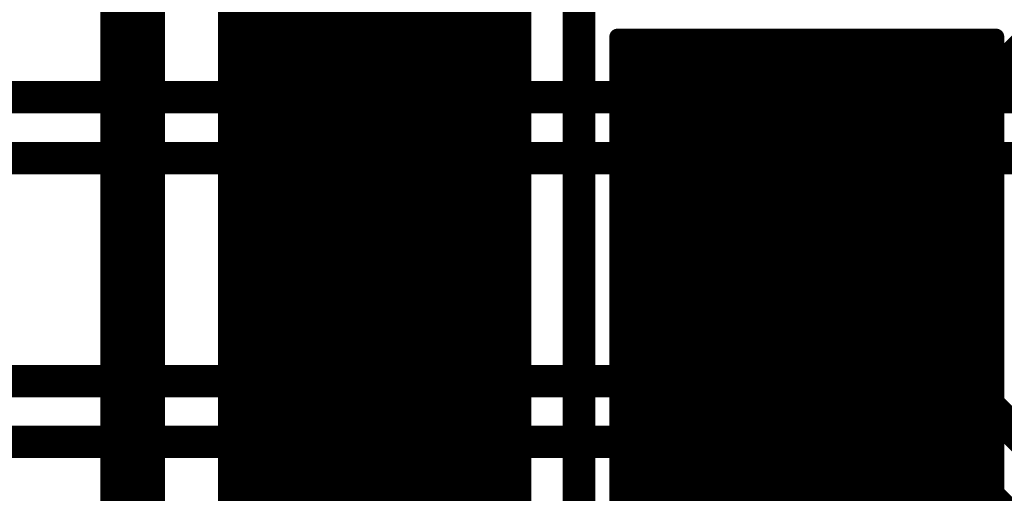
# Model space of a CAD drawing. Extents: x -13 to 79, y -40 to 78.
# Tile 68 of 96: x 21.9 to 28.06, y 34.35 to 37.32. Entities that reach past the tile are written whole.
import ezdxf

# ---------------------------------------------------------------- set-up
doc = ezdxf.new("R2010")
doc.units = 0
for name, color, linetype in [('1', 22, 'CONTINUOUS'), ('16', 175, 'CONTINUOUS'), ('21', 253, 'CONTINUOUS')]:
    doc.layers.add(name, color=color, linetype=linetype)

msp = doc.modelspace()

# ---------------------------------------------------------------- linework, layer by layer
at = {"layer": '1'}
for points, const_width in [([(23.241, 45.085), (23.241, 31.369)], 0.2032), ([(23.876, 31.75), (23.876, 43.942)], 0.4064), ([(24.765, 31.115), (24.765, 43.18)], 0.2032), ([(25.4, 42.545), (25.4, 30.099)], 0.2032), ([(22.606, 32.766), (22.606, 41.783)], 0.4064), ([(28.7475, 37.6375), (27.7281, 36.6181)], 0.3048), ([(27.7281, 33.2499), (27.7281, 36.6181)], 0.3048)]:
    msp.add_lwpolyline(points, dxfattribs=dict(at, const_width=const_width))
at = {"layer": '1', "const_width": 0.1524}
for points in [[(27.8043, 36.6181, 1), (27.6519, 36.6181)], [(27.6742, 36.672, 1), (27.782, 36.5642)]]:
    msp.add_lwpolyline(points, format="xyb", dxfattribs=at)
at = {"layer": '16', "const_width": 0.2032}
for points in [[(29.718, 36.83), (6.985, 36.83)], [(29.591, 36.449), (6.7945, 36.449)], [(14.859, 35.052), (27.813, 35.052)], [(27.813, 35.052), (28.68, 34.185)], [(27.6225, 34.671), (14.986, 34.671)], [(28.5085, 33.785), (27.6225, 34.671)]]:
    msp.add_lwpolyline(points, dxfattribs=at)
at = {"layer": '16', "const_width": 0.1016}
for points in [[(27.8489, 35.0879, 1), (27.7771, 35.0161)], [(27.813, 35.0012, 1), (27.813, 35.1028)], [(27.6584, 34.7069, 1), (27.5866, 34.6351)], [(27.6225, 34.6202, 1), (27.6225, 34.7218)]]:
    msp.add_lwpolyline(points, format="xyb", dxfattribs=at)
at = {"layer": '21'}
for points, const_width in [([(32.385, 61.595, 0.4142), (3.175, 32.385)], 3.048), ([(23.3008, 37.3112, 1), (23.25, 37.3112)], 0.0508), ([(23.2575, 37.3292, 1), (23.2934, 37.2933)], 0.0508), ([(23.25, 37.3112, 1), (23.3008, 37.3112)], 0.0508), ([(25.0765, 37.2484, 1), (25.0256, 37.2484)], 0.0508), ([(25.069, 37.2304, 1), (25.0331, 37.2663)], 0.0508), ([(25.0256, 37.2484, 1), (25.0765, 37.2484)], 0.0508), ([(25.6666, 37.2088, 1), (25.6158, 37.2088)], 0.0508), ([(25.6412, 37.2342, 1), (25.6412, 37.1834)], 0.0508), ([(25.7186, 37.2342, 1), (25.7186, 37.1834)], 0.0508), ([(25.7365, 37.1908, 1), (25.7006, 37.2268)], 0.0508), ([(25.7186, 37.1834, 1), (25.7186, 37.2342)], 0.0508), ([(25.86, 37.2342, 1), (25.86, 37.1834)], 0.0508), ([(25.878, 37.1908, 1), (25.842, 37.2268)], 0.0508), ([(25.86, 37.1834, 1), (25.86, 37.2342)], 0.0508), ([(26.0014, 37.2342, 1), (26.0014, 37.1834)], 0.0508), ([(26.0194, 37.1908, 1), (25.9835, 37.2268)], 0.0508), ([(26.0014, 37.1834, 1), (26.0014, 37.2342)], 0.0508), ([(26.1429, 37.2342, 1), (26.1429, 37.1834)], 0.0508), ([(26.1608, 37.1908, 1), (26.1249, 37.2268)], 0.0508), ([(26.1429, 37.1834, 1), (26.1429, 37.2342)], 0.0508), ([(26.2843, 37.2342, 1), (26.2843, 37.1834)], 0.0508), ([(26.3022, 37.1908, 1), (26.2663, 37.2268)], 0.0508), ([(26.2843, 37.1834, 1), (26.2843, 37.2342)], 0.0508), ([(26.4257, 37.2342, 1), (26.4257, 37.1834)], 0.0508), ([(26.4437, 37.1908, 1), (26.4077, 37.2268)], 0.0508), ([(26.4257, 37.1834, 1), (26.4257, 37.2342)], 0.0508), ([(26.5671, 37.2342, 1), (26.5671, 37.1834)], 0.0508), ([(26.5851, 37.1908, 1), (26.5491, 37.2268)], 0.0508), ([(26.5671, 37.1834, 1), (26.5671, 37.2342)], 0.0508), ([(26.7085, 37.2342, 1), (26.7085, 37.1834)], 0.0508), ([(26.7265, 37.1908, 1), (26.6906, 37.2268)], 0.0508), ([(26.7085, 37.1834, 1), (26.7085, 37.2342)], 0.0508), ([(26.8499, 37.2342, 1), (26.8499, 37.1834)], 0.0508), ([(26.8679, 37.1908, 1), (26.832, 37.2268)], 0.0508), ([(26.8499, 37.1834, 1), (26.8499, 37.2342)], 0.0508), ([(26.9914, 37.2342, 1), (26.9914, 37.1834)], 0.0508), ([(27.0093, 37.1908, 1), (26.9734, 37.2268)], 0.0508), ([(26.9914, 37.1834, 1), (26.9914, 37.2342)], 0.0508), ([(27.1328, 37.2342, 1), (27.1328, 37.1834)], 0.0508), ([(27.1508, 37.1908, 1), (27.1148, 37.2268)], 0.0508), ([(27.1328, 37.1834, 1), (27.1328, 37.2342)], 0.0508), ([(27.2742, 37.2342, 1), (27.2742, 37.1834)], 0.0508), ([(27.2922, 37.1908, 1), (27.2563, 37.2268)], 0.0508), ([(27.2742, 37.1834, 1), (27.2742, 37.2342)], 0.0508), ([(27.4156, 37.2342, 1), (27.4156, 37.1834)], 0.0508), ([(27.4336, 37.1908, 1), (27.3977, 37.2268)], 0.0508), ([(27.4156, 37.1834, 1), (27.4156, 37.2342)], 0.0508), ([(27.5571, 37.2342, 1), (27.5571, 37.1834)], 0.0508), ([(27.575, 37.1908, 1), (27.5391, 37.2268)], 0.0508), ([(27.5571, 37.1834, 1), (27.5571, 37.2342)], 0.0508), ([(27.6985, 37.2342, 1), (27.6985, 37.1834)], 0.0508), ([(27.7164, 37.1908, 1), (27.6805, 37.2268)], 0.0508), ([(27.6985, 37.1834, 1), (27.6985, 37.2342)], 0.0508), ([(27.8399, 37.2342, 1), (27.8399, 37.1834)], 0.0508), ([(27.8579, 37.1908, 1), (27.8219, 37.2268)], 0.0508), ([(27.8399, 37.1834, 1), (27.8399, 37.2342)], 0.0508), ([(27.9813, 37.2342, 1), (27.9813, 37.1834)], 0.0508), ([(27.9993, 37.1908, 1), (27.9634, 37.2268)], 0.0508), ([(27.9813, 37.1834, 1), (27.9813, 37.2342)], 0.0508), ([(28.037, 37.2088, 1), (27.9862, 37.2088)], 0.0508), ([(28.0116, 37.1834, 1), (28.0116, 37.2342)], 0.0508), ([(23.3008, 37.1698, 1), (23.25, 37.1698)], 0.0508), ([(23.2575, 37.1878, 1), (23.2934, 37.1518)], 0.0508), ([(23.25, 37.1698, 1), (23.3008, 37.1698)], 0.0508), ([(25.6666, 37.1315, 1), (25.6158, 37.1315)], 0.0508), ([(25.6233, 37.1494, 1), (25.6592, 37.1135)], 0.0508), ([(25.0765, 37.107, 1), (25.0256, 37.107)], 0.0508), ([(25.0256, 37.107, 1), (25.0765, 37.107)], 0.0508), ([(25.069, 37.089, 1), (25.0331, 37.1249)], 0.0508), ([(25.6158, 37.1315, 1), (25.6666, 37.1315)], 0.0508), ([(28.037, 37.0976, 1), (27.9862, 37.0976)], 0.0508), ([(27.9862, 37.0976, 1), (28.037, 37.0976)], 0.0508), ([(28.0296, 37.0797, 1), (27.9936, 37.1156)], 0.0508), ([(23.3008, 37.0284, 1), (23.25, 37.0284)], 0.0508), ([(23.25, 37.0284, 1), (23.3008, 37.0284)], 0.0508), ([(23.2575, 37.0463, 1), (23.2934, 37.0104)], 0.0508), ([(25.0765, 36.9655, 1), (25.0256, 36.9655)], 0.0508), ([(25.0256, 36.9655, 1), (25.0765, 36.9655)], 0.0508), ([(25.069, 36.9476, 1), (25.0331, 36.9835)], 0.0508), ([(25.6666, 36.99, 1), (25.6158, 36.99)], 0.0508), ([(25.6158, 36.99, 1), (25.6666, 36.99)], 0.0508), ([(25.6233, 37.008, 1), (25.6592, 36.9721)], 0.0508), ([(28.037, 36.9562, 1), (27.9862, 36.9562)], 0.0508), ([(28.0296, 36.9383, 1), (27.9936, 36.9742)], 0.0508), ([(23.3008, 36.887, 1), (23.25, 36.887)], 0.0508), ([(23.2575, 36.9049, 1), (23.2934, 36.869)], 0.0508), ([(27.9862, 36.9562, 1), (28.037, 36.9562)], 0.0508), ([(23.25, 36.887, 1), (23.3008, 36.887)], 0.0508), ([(25.0765, 36.8241, 1), (25.0256, 36.8241)], 0.0508), ([(25.069, 36.8061, 1), (25.0331, 36.8421)], 0.0508), ([(25.6666, 36.8486, 1), (25.6158, 36.8486)], 0.0508), ([(25.6233, 36.8666, 1), (25.6592, 36.8306)], 0.0508), ([(25.6158, 36.8486, 1), (25.6666, 36.8486)], 0.0508), ([(28.037, 36.8148, 1), (27.9862, 36.8148)], 0.0508), ([(28.0296, 36.7968, 1), (27.9936, 36.8328)], 0.0508), ([(25.0256, 36.8241, 1), (25.0765, 36.8241)], 0.0508), ([(27.9862, 36.8148, 1), (28.037, 36.8148)], 0.0508), ([(23.3008, 36.7455, 1), (23.25, 36.7455)], 0.0508), ([(23.25, 36.7455, 1), (23.3008, 36.7455)], 0.0508), ([(23.2575, 36.7635, 1), (23.2934, 36.7276)], 0.0508), ([(25.6666, 36.7072, 1), (25.6158, 36.7072)], 0.0508), ([(25.6233, 36.7251, 1), (25.6592, 36.6892)], 0.0508), ([(25.0765, 36.6827, 1), (25.0256, 36.6827)], 0.0508), ([(25.0256, 36.6827, 1), (25.0765, 36.6827)], 0.0508), ([(25.069, 36.6647, 1), (25.0331, 36.7007)], 0.0508), ([(25.6158, 36.7072, 1), (25.6666, 36.7072)], 0.0508), ([(28.037, 36.6734, 1), (27.9862, 36.6734)], 0.0508), ([(27.9862, 36.6734, 1), (28.037, 36.6734)], 0.0508), ([(28.0296, 36.6554, 1), (27.9936, 36.6913)], 0.0508), ([(23.3008, 36.6041, 1), (23.25, 36.6041)], 0.0508), ([(23.2575, 36.6221, 1), (23.2934, 36.5861)], 0.0508), ([(23.25, 36.6041, 1), (23.3008, 36.6041)], 0.0508), ([(25.6666, 36.5658, 1), (25.6158, 36.5658)], 0.0508), ([(25.0765, 36.5413, 1), (25.0256, 36.5413)], 0.0508), ([(25.0256, 36.5413, 1), (25.0765, 36.5413)], 0.0508), ([(25.069, 36.5233, 1), (25.0331, 36.5592)], 0.0508), ([(25.6158, 36.5658, 1), (25.6666, 36.5658)], 0.0508), ([(25.6233, 36.5837, 1), (25.6592, 36.5478)], 0.0508), ([(28.037, 36.532, 1), (27.9862, 36.532)], 0.0508), ([(27.9862, 36.532, 1), (28.037, 36.532)], 0.0508), ([(28.0296, 36.514, 1), (27.9936, 36.5499)], 0.0508), ([(23.3008, 36.4627, 1), (23.25, 36.4627)], 0.0508), ([(23.2575, 36.4807, 1), (23.2934, 36.4447)], 0.0508), ([(23.25, 36.4627, 1), (23.3008, 36.4627)], 0.0508), ([(25.0765, 36.3998, 1), (25.0256, 36.3998)], 0.0508), ([(25.069, 36.3819, 1), (25.0331, 36.4178)], 0.0508), ([(25.6666, 36.4243, 1), (25.6158, 36.4243)], 0.0508), ([(25.6158, 36.4243, 1), (25.6666, 36.4243)], 0.0508), ([(25.6233, 36.4423, 1), (25.6592, 36.4064)], 0.0508), ([(28.037, 36.3905, 1), (27.9862, 36.3905)], 0.0508), ([(28.0296, 36.3726, 1), (27.9936, 36.4085)], 0.0508), ([(23.3008, 36.3213, 1), (23.25, 36.3213)], 0.0508), ([(25.0256, 36.3998, 1), (25.0765, 36.3998)], 0.0508), ([(27.9862, 36.3905, 1), (28.037, 36.3905)], 0.0508), ([(23.25, 36.3213, 1), (23.3008, 36.3213)], 0.0508), ([(23.2575, 36.3392, 1), (23.2934, 36.3033)], 0.0508), ([(25.0765, 36.2584, 1), (25.0256, 36.2584)], 0.0508), ([(25.069, 36.2405, 1), (25.0331, 36.2764)], 0.0508), ([(25.6666, 36.2829, 1), (25.6158, 36.2829)], 0.0508), ([(25.6158, 36.2829, 1), (25.6666, 36.2829)], 0.0508), ([(25.6233, 36.3009, 1), (25.6592, 36.265)], 0.0508), ([(25.0256, 36.2584, 1), (25.0765, 36.2584)], 0.0508), ([(28.037, 36.2491, 1), (27.9862, 36.2491)], 0.0508), ([(27.9862, 36.2491, 1), (28.037, 36.2491)], 0.0508), ([(28.0296, 36.2311, 1), (27.9936, 36.2671)], 0.0508), ([(23.3008, 36.1799, 1), (23.25, 36.1799)], 0.0508), ([(23.25, 36.1799, 1), (23.3008, 36.1799)], 0.0508), ([(23.2575, 36.1978, 1), (23.2934, 36.1619)], 0.0508), ([(25.6666, 36.1415, 1), (25.6158, 36.1415)], 0.0508), ([(25.6233, 36.1595, 1), (25.6592, 36.1235)], 0.0508), ([(25.0765, 36.117, 1), (25.0256, 36.117)], 0.0508), ([(25.0256, 36.117, 1), (25.0765, 36.117)], 0.0508), ([(25.069, 36.099, 1), (25.0331, 36.135)], 0.0508), ([(25.6158, 36.1415, 1), (25.6666, 36.1415)], 0.0508), ([(28.037, 36.1077, 1), (27.9862, 36.1077)], 0.0508), ([(27.9862, 36.1077, 1), (28.037, 36.1077)], 0.0508), ([(28.0296, 36.0897, 1), (27.9936, 36.1257)], 0.0508), ([(23.3008, 36.0384, 1), (23.25, 36.0384)], 0.0508), ([(23.25, 36.0384, 1), (23.3008, 36.0384)], 0.0508), ([(23.2575, 36.0564, 1), (23.2934, 36.0205)], 0.0508), ([(25.0765, 35.9756, 1), (25.0256, 35.9756)], 0.0508), ([(25.0256, 35.9756, 1), (25.0765, 35.9756)], 0.0508), ([(25.069, 35.9576, 1), (25.0331, 35.9935)], 0.0508), ([(25.6666, 36.0001, 1), (25.6158, 36.0001)], 0.0508), ([(25.6158, 36.0001, 1), (25.6666, 36.0001)], 0.0508), ([(25.6233, 36.018, 1), (25.6592, 35.9821)], 0.0508), ([(28.037, 35.9663, 1), (27.9862, 35.9663)], 0.0508), ([(28.0296, 35.9483, 1), (27.9936, 35.9842)], 0.0508), ([(23.3008, 35.897, 1), (23.25, 35.897)], 0.0508), ([(23.2575, 35.915, 1), (23.2934, 35.879)], 0.0508), ([(27.9862, 35.9663, 1), (28.037, 35.9663)], 0.0508), ([(23.25, 35.897, 1), (23.3008, 35.897)], 0.0508), ([(25.0765, 35.8342, 1), (25.0256, 35.8342)], 0.0508), ([(25.069, 35.8162, 1), (25.0331, 35.8521)], 0.0508), ([(25.6666, 35.8587, 1), (25.6158, 35.8587)], 0.0508), ([(25.6158, 35.8587, 1), (25.6666, 35.8587)], 0.0508), ([(25.6233, 35.8766, 1), (25.6592, 35.8407)], 0.0508), ([(28.037, 35.8249, 1), (27.9862, 35.8249)], 0.0508), ([(28.0296, 35.8069, 1), (27.9936, 35.8428)], 0.0508), ([(25.0256, 35.8342, 1), (25.0765, 35.8342)], 0.0508), ([(27.9862, 35.8249, 1), (28.037, 35.8249)], 0.0508), ([(23.3008, 35.7556, 1), (23.25, 35.7556)], 0.0508), ([(23.2575, 35.7736, 1), (23.2934, 35.7376)], 0.0508), ([(23.25, 35.7556, 1), (23.3008, 35.7556)], 0.0508), ([(25.6666, 35.7172, 1), (25.6158, 35.7172)], 0.0508), ([(25.6233, 35.7352, 1), (25.6592, 35.6993)], 0.0508), ([(25.0765, 35.6927, 1), (25.0256, 35.6927)], 0.0508), ([(25.0256, 35.6927, 1), (25.0765, 35.6927)], 0.0508), ([(25.069, 35.6748, 1), (25.0331, 35.7107)], 0.0508), ([(25.6158, 35.7172, 1), (25.6666, 35.7172)], 0.0508), ([(28.037, 35.6834, 1), (27.9862, 35.6834)], 0.0508), ([(27.9862, 35.6834, 1), (28.037, 35.6834)], 0.0508), ([(28.0296, 35.6655, 1), (27.9936, 35.7014)], 0.0508), ([(23.3008, 35.6142, 1), (23.25, 35.6142)], 0.0508), ([(23.25, 35.6142, 1), (23.3008, 35.6142)], 0.0508), ([(23.2575, 35.6321, 1), (23.2934, 35.5962)], 0.0508), ([(25.0765, 35.5513, 1), (25.0256, 35.5513)], 0.0508), ([(25.0256, 35.5513, 1), (25.0765, 35.5513)], 0.0508), ([(25.069, 35.5334, 1), (25.0331, 35.5693)], 0.0508), ([(25.6666, 35.5758, 1), (25.6158, 35.5758)], 0.0508), ([(25.6233, 35.5938, 1), (25.6592, 35.5578)], 0.0508), ([(25.6158, 35.5758, 1), (25.6666, 35.5758)], 0.0508), ([(28.037, 35.542, 1), (27.9862, 35.542)], 0.0508), ([(27.9862, 35.542, 1), (28.037, 35.542)], 0.0508), ([(28.0296, 35.524, 1), (27.9936, 35.56)], 0.0508), ([(23.3008, 35.4727, 1), (23.25, 35.4727)], 0.0508), ([(23.2575, 35.4907, 1), (23.2934, 35.4548)], 0.0508), ([(23.25, 35.4727, 1), (23.3008, 35.4727)], 0.0508), ([(25.0765, 35.4099, 1), (25.0256, 35.4099)], 0.0508), ([(25.069, 35.3919, 1), (25.0331, 35.4279)], 0.0508), ([(25.6666, 35.4344, 1), (25.6158, 35.4344)], 0.0508), ([(25.6233, 35.4524, 1), (25.6592, 35.4164)], 0.0508), ([(25.6158, 35.4344, 1), (25.6666, 35.4344)], 0.0508), ([(28.037, 35.4006, 1), (27.9862, 35.4006)], 0.0508), ([(28.0296, 35.3826, 1), (27.9936, 35.4186)], 0.0508), ([(23.3008, 35.3313, 1), (23.25, 35.3313)], 0.0508), ([(25.0256, 35.4099, 1), (25.0765, 35.4099)], 0.0508), ([(27.9862, 35.4006, 1), (28.037, 35.4006)], 0.0508), ([(23.25, 35.3313, 1), (23.3008, 35.3313)], 0.0508), ([(23.2575, 35.3493, 1), (23.2934, 35.3134)], 0.0508), ([(25.0765, 35.2685, 1), (25.0256, 35.2685)], 0.0508), ([(25.069, 35.2505, 1), (25.0331, 35.2864)], 0.0508), ([(25.6666, 35.293, 1), (25.6158, 35.293)], 0.0508), ([(25.6233, 35.3109, 1), (25.6592, 35.275)], 0.0508), ([(25.0256, 35.2685, 1), (25.0765, 35.2685)], 0.0508), ([(25.6158, 35.293, 1), (25.6666, 35.293)], 0.0508), ([(28.037, 35.2592, 1), (27.9862, 35.2592)], 0.0508), ([(27.9862, 35.2592, 1), (28.037, 35.2592)], 0.0508), ([(28.0296, 35.2412, 1), (27.9936, 35.2771)], 0.0508), ([(23.3008, 35.1899, 1), (23.25, 35.1899)], 0.0508), ([(23.2575, 35.2079, 1), (23.2934, 35.1719)], 0.0508), ([(23.25, 35.1899, 1), (23.3008, 35.1899)], 0.0508), ([(25.6666, 35.1516, 1), (25.6158, 35.1516)], 0.0508), ([(25.0765, 35.1271, 1), (25.0256, 35.1271)], 0.0508), ([(25.0256, 35.1271, 1), (25.0765, 35.1271)], 0.0508), ([(25.069, 35.1091, 1), (25.0331, 35.145)], 0.0508), ([(25.6158, 35.1516, 1), (25.6666, 35.1516)], 0.0508), ([(25.6233, 35.1695, 1), (25.6592, 35.1336)], 0.0508), ([(28.037, 35.1177, 1), (27.9862, 35.1177)], 0.0508), ([(27.9862, 35.1177, 1), (28.037, 35.1177)], 0.0508), ([(28.0296, 35.0998, 1), (27.9936, 35.1357)], 0.0508), ([(23.3008, 35.0485, 1), (23.25, 35.0485)], 0.0508), ([(23.25, 35.0485, 1), (23.3008, 35.0485)], 0.0508), ([(23.2575, 35.0664, 1), (23.2934, 35.0305)], 0.0508), ([(25.0765, 34.9856, 1), (25.0256, 34.9856)], 0.0508), ([(25.0256, 34.9856, 1), (25.0765, 34.9856)], 0.0508), ([(25.069, 34.9677, 1), (25.0331, 35.0036)], 0.0508), ([(25.6666, 35.0101, 1), (25.6158, 35.0101)], 0.0508), ([(25.6158, 35.0101, 1), (25.6666, 35.0101)], 0.0508), ([(25.6233, 35.0281, 1), (25.6592, 34.9922)], 0.0508), ([(28.037, 34.9763, 1), (27.9862, 34.9763)], 0.0508), ([(28.0296, 34.9584, 1), (27.9936, 34.9943)], 0.0508), ([(23.3008, 34.9071, 1), (23.25, 34.9071)], 0.0508), ([(23.2575, 34.925, 1), (23.2934, 34.8891)], 0.0508), ([(27.9862, 34.9763, 1), (28.037, 34.9763)], 0.0508), ([(23.25, 34.9071, 1), (23.3008, 34.9071)], 0.0508), ([(25.0765, 34.8442, 1), (25.0256, 34.8442)], 0.0508), ([(25.069, 34.8262, 1), (25.0331, 34.8622)], 0.0508), ([(25.6666, 34.8687, 1), (25.6158, 34.8687)], 0.0508), ([(25.6233, 34.8867, 1), (25.6592, 34.8507)], 0.0508), ([(25.6158, 34.8687, 1), (25.6666, 34.8687)], 0.0508), ([(25.0256, 34.8442, 1), (25.0765, 34.8442)], 0.0508), ([(28.037, 34.8349, 1), (27.9862, 34.8349)], 0.0508), ([(27.9862, 34.8349, 1), (28.037, 34.8349)], 0.0508), ([(28.0296, 34.8169, 1), (27.9936, 34.8529)], 0.0508), ([(23.3008, 34.7656, 1), (23.25, 34.7656)], 0.0508), ([(23.25, 34.7656, 1), (23.3008, 34.7656)], 0.0508), ([(23.2575, 34.7836, 1), (23.2934, 34.7477)], 0.0508), ([(25.6666, 34.7273, 1), (25.6158, 34.7273)], 0.0508), ([(25.6233, 34.7453, 1), (25.6592, 34.7093)], 0.0508), ([(25.0765, 34.7028, 1), (25.0256, 34.7028)], 0.0508), ([(25.0256, 34.7028, 1), (25.0765, 34.7028)], 0.0508), ([(25.069, 34.6848, 1), (25.0331, 34.7208)], 0.0508), ([(25.6158, 34.7273, 1), (25.6666, 34.7273)], 0.0508), ([(28.037, 34.6935, 1), (27.9862, 34.6935)], 0.0508), ([(27.9862, 34.6935, 1), (28.037, 34.6935)], 0.0508), ([(28.0296, 34.6755, 1), (27.9936, 34.7114)], 0.0508), ([(23.3008, 34.6242, 1), (23.25, 34.6242)], 0.0508), ([(23.25, 34.6242, 1), (23.3008, 34.6242)], 0.0508), ([(23.2575, 34.6422, 1), (23.2934, 34.6063)], 0.0508), ([(25.0765, 34.5614, 1), (25.0256, 34.5614)], 0.0508), ([(25.0256, 34.5614, 1), (25.0765, 34.5614)], 0.0508), ([(25.069, 34.5434, 1), (25.0331, 34.5793)], 0.0508), ([(25.6666, 34.5859, 1), (25.6158, 34.5859)], 0.0508), ([(25.6158, 34.5859, 1), (25.6666, 34.5859)], 0.0508), ([(25.6233, 34.6038, 1), (25.6592, 34.5679)], 0.0508), ([(28.037, 34.5521, 1), (27.9862, 34.5521)], 0.0508), ([(28.0296, 34.5341, 1), (27.9936, 34.57)], 0.0508), ([(23.3008, 34.4828, 1), (23.25, 34.4828)], 0.0508), ([(23.2575, 34.5008, 1), (23.2934, 34.4648)], 0.0508), ([(27.9862, 34.5521, 1), (28.037, 34.5521)], 0.0508), ([(23.25, 34.4828, 1), (23.3008, 34.4828)], 0.0508), ([(25.0765, 34.42, 1), (25.0256, 34.42)], 0.0508), ([(25.069, 34.402, 1), (25.0331, 34.4379)], 0.0508), ([(25.6666, 34.4444, 1), (25.6158, 34.4444)], 0.0508), ([(25.6158, 34.4444, 1), (25.6666, 34.4444)], 0.0508), ([(25.6233, 34.4624, 1), (25.6592, 34.4265)], 0.0508), ([(28.037, 34.4106, 1), (27.9862, 34.4106)], 0.0508), ([(28.0296, 34.3927, 1), (27.9936, 34.4286)], 0.0508), ([(25.0256, 34.42, 1), (25.0765, 34.42)], 0.0508), ([(27.9862, 34.4106, 1), (28.037, 34.4106)], 0.0508), ([(23.3008, 34.3414, 1), (23.25, 34.3414)], 0.0508), ([(23.25, 34.3414, 1), (23.3008, 34.3414)], 0.0508), ([(23.2575, 34.3593, 1), (23.2934, 34.3234)], 0.0508), ([(25.6666, 34.303, 1), (25.6158, 34.303)], 0.0508)]:
    msp.add_lwpolyline(points, format="xyb", dxfattribs=dict(at, const_width=const_width))
at = {"layer": '21', "const_width": 0.1016}
for points in [[(23.2754, 37.3112), (25.0511, 39.0869)], [(23.2754, 37.1698), (25.0511, 38.9454)], [(23.2754, 37.0284), (25.0511, 38.804)], [(23.2754, 36.887), (25.0511, 38.6626)], [(23.2754, 36.7455), (25.0511, 38.5212)], [(23.2754, 36.6041), (25.0511, 38.3797)], [(23.2754, 36.4627), (25.0511, 38.2383)], [(23.2754, 36.3213), (25.0511, 38.0969)], [(23.2754, 36.1799), (25.0511, 37.9555)], [(23.2754, 36.0384), (25.0511, 37.8141)], [(23.2754, 35.897), (25.0511, 37.6726)], [(23.2754, 35.7556), (25.0511, 37.5312)], [(23.2754, 37.3112), (23.2754, 37.4526)], [(23.2754, 35.6142), (25.0511, 37.3898)], [(25.0511, 37.3898), (25.0511, 37.2484)], [(23.2754, 37.1698), (23.2754, 37.3112)], [(23.2754, 35.4727), (25.0511, 37.2484)], [(25.0511, 37.2484), (25.0511, 37.107)], [(25.6412, 37.1315), (25.6412, 37.2088)], [(25.6412, 37.2088), (25.7186, 37.2088)], [(25.6412, 37.1315), (25.7186, 37.2088)], [(25.6412, 36.99), (25.86, 37.2088)], [(25.6412, 36.8486), (26.0014, 37.2088)], [(25.6412, 36.7072), (26.1429, 37.2088)], [(25.6412, 36.5658), (26.2843, 37.2088)], [(25.6412, 36.4243), (26.4257, 37.2088)], [(25.6412, 36.2829), (26.5671, 37.2088)], [(25.6412, 36.1415), (26.7085, 37.2088)], [(25.6412, 36.0001), (26.8499, 37.2088)], [(25.6412, 35.8587), (26.9914, 37.2088)], [(25.6412, 35.7172), (27.1328, 37.2088)], [(25.6412, 35.5758), (27.2742, 37.2088)], [(25.6412, 35.4344), (27.4156, 37.2088)], [(25.6412, 35.293), (27.5571, 37.2088)], [(25.6412, 35.1516), (27.6985, 37.2088)], [(25.6412, 35.0101), (27.8399, 37.2088)], [(25.6412, 34.8687), (27.9813, 37.2088)], [(25.7186, 37.2088), (25.86, 37.2088)], [(25.86, 37.2088), (26.0014, 37.2088)], [(26.0014, 37.2088), (26.1429, 37.2088)], [(26.1429, 37.2088), (26.2843, 37.2088)], [(26.2843, 37.2088), (26.4257, 37.2088)], [(26.4257, 37.2088), (26.5671, 37.2088)], [(26.5671, 37.2088), (26.7085, 37.2088)], [(26.7085, 37.2088), (26.8499, 37.2088)], [(26.8499, 37.2088), (26.9914, 37.2088)], [(26.9914, 37.2088), (27.1328, 37.2088)], [(27.1328, 37.2088), (27.2742, 37.2088)], [(27.2742, 37.2088), (27.4156, 37.2088)], [(27.4156, 37.2088), (27.5571, 37.2088)], [(27.5571, 37.2088), (27.6985, 37.2088)], [(27.6985, 37.2088), (27.8399, 37.2088)], [(27.8399, 37.2088), (27.9813, 37.2088)], [(27.9813, 37.2088), (28.0116, 37.2088)], [(28.0116, 37.2088), (28.0116, 37.0976)], [(23.2754, 37.0284), (23.2754, 37.1698)], [(25.6412, 36.99), (25.6412, 37.1315)], [(23.2754, 35.3313), (25.0511, 37.107)], [(25.0511, 37.107), (25.0511, 36.9655)], [(25.6412, 34.7273), (28.0116, 37.0976)], [(28.0116, 37.0976), (28.0116, 36.9562)], [(23.2754, 36.887), (23.2754, 37.0284)], [(23.2754, 35.1899), (25.0511, 36.9655)], [(25.0511, 36.9655), (25.0511, 36.8241)], [(25.6412, 36.8486), (25.6412, 36.99)], [(25.6412, 34.5859), (28.0116, 36.9562)], [(28.0116, 36.9562), (28.0116, 36.8148)], [(23.2754, 36.7455), (23.2754, 36.887)], [(23.2754, 35.0485), (25.0511, 36.8241)], [(25.0511, 36.8241), (25.0511, 36.6827)], [(25.6412, 36.7072), (25.6412, 36.8486)], [(25.6412, 34.4444), (28.0116, 36.8148)], [(28.0116, 36.8148), (28.0116, 36.6734)], [(23.2754, 36.6041), (23.2754, 36.7455)], [(25.6412, 36.5658), (25.6412, 36.7072)], [(23.2754, 34.9071), (25.0511, 36.6827)], [(25.0511, 36.6827), (25.0511, 36.5413)], [(25.6412, 34.303), (28.0116, 36.6734)], [(28.0116, 36.6734), (28.0116, 36.532)], [(23.2754, 36.4627), (23.2754, 36.6041)], [(25.6412, 36.4243), (25.6412, 36.5658)], [(23.2754, 34.7656), (25.0511, 36.5413)], [(25.0511, 36.5413), (25.0511, 36.3998)], [(25.6412, 34.1616), (28.0116, 36.532)], [(28.0116, 36.532), (28.0116, 36.3905)], [(23.2754, 36.3213), (23.2754, 36.4627)], [(23.2754, 34.6242), (25.0511, 36.3998)], [(25.0511, 36.3998), (25.0511, 36.2584)], [(25.6412, 36.2829), (25.6412, 36.4243)], [(25.6412, 34.0202), (28.0116, 36.3905)], [(28.0116, 36.3905), (28.0116, 36.2491)], [(23.2754, 36.1799), (23.2754, 36.3213)], [(23.2754, 34.4828), (25.0511, 36.2584)], [(25.0511, 36.2584), (25.0511, 36.117)], [(25.6412, 36.1415), (25.6412, 36.2829)], [(25.6412, 33.8788), (28.0116, 36.2491)], [(28.0116, 36.2491), (28.0116, 36.1077)], [(23.2754, 36.0384), (23.2754, 36.1799)], [(25.6412, 36.0001), (25.6412, 36.1415)], [(23.2754, 34.3414), (25.0511, 36.117)], [(25.0511, 36.117), (25.0511, 35.9756)], [(25.6412, 33.7373), (28.0116, 36.1077)], [(28.0116, 36.1077), (28.0116, 35.9663)], [(23.2754, 35.897), (23.2754, 36.0384)], [(23.2754, 34.2), (25.0511, 35.9756)], [(25.0511, 35.9756), (25.0511, 35.8342)], [(25.6412, 35.8587), (25.6412, 36.0001)], [(25.6412, 33.5959), (28.0116, 35.9663)], [(28.0116, 35.9663), (28.0116, 35.8249)], [(23.2754, 35.7556), (23.2754, 35.897)], [(23.2754, 34.0585), (25.0511, 35.8342)], [(25.0511, 35.8342), (25.0511, 35.6927)], [(25.6412, 35.7172), (25.6412, 35.8587)], [(25.6412, 33.4545), (28.0116, 35.8249)], [(28.0116, 35.8249), (28.0116, 35.6834)], [(23.2754, 35.6142), (23.2754, 35.7556)], [(25.6412, 35.5758), (25.6412, 35.7172)], [(23.2754, 33.9171), (25.0511, 35.6927)], [(25.0511, 35.6927), (25.0511, 35.5513)], [(25.6412, 33.3131), (28.0116, 35.6834)], [(28.0116, 35.6834), (28.0116, 35.542)], [(23.2754, 35.4727), (23.2754, 35.6142)], [(23.2754, 33.7757), (25.0511, 35.5513)], [(25.0511, 35.5513), (25.0511, 35.4099)], [(25.6412, 35.4344), (25.6412, 35.5758)], [(25.6412, 33.1716), (28.0116, 35.542)], [(28.0116, 35.542), (28.0116, 35.4006)], [(23.2754, 35.3313), (23.2754, 35.4727)], [(23.2754, 33.6343), (25.0511, 35.4099)], [(25.0511, 35.4099), (25.0511, 35.2685)], [(25.6412, 35.293), (25.6412, 35.4344)], [(25.6412, 33.0302), (28.0116, 35.4006)], [(28.0116, 35.4006), (28.0116, 35.2592)], [(23.2754, 35.1899), (23.2754, 35.3313)], [(23.2754, 33.4928), (25.0511, 35.2685)], [(25.0511, 35.2685), (25.0511, 35.1271)], [(25.6412, 35.1516), (25.6412, 35.293)], [(25.6412, 32.8888), (28.0116, 35.2592)], [(28.0116, 35.2592), (28.0116, 35.1177)], [(23.2754, 35.0485), (23.2754, 35.1899)], [(25.6412, 35.0101), (25.6412, 35.1516)], [(23.2754, 33.3514), (25.0511, 35.1271)], [(25.0511, 35.1271), (25.0511, 34.9856)], [(25.6412, 32.7474), (28.0116, 35.1177)], [(28.0116, 35.1177), (28.0116, 34.9763)], [(23.2754, 34.9071), (23.2754, 35.0485)], [(23.2754, 33.21), (25.0511, 34.9856)], [(25.0511, 34.9856), (25.0511, 34.8442)], [(25.6412, 34.8687), (25.6412, 35.0101)], [(25.6412, 32.606), (28.0116, 34.9763)], [(28.0116, 34.9763), (28.0116, 34.8349)], [(23.2754, 34.7656), (23.2754, 34.9071)], [(23.2754, 33.0686), (25.0511, 34.8442)], [(25.0511, 34.8442), (25.0511, 34.7028)], [(25.6412, 34.7273), (25.6412, 34.8687)], [(25.6412, 32.4645), (28.0116, 34.8349)], [(28.0116, 34.8349), (28.0116, 34.6935)], [(23.2754, 34.6242), (23.2754, 34.7656)], [(25.6412, 34.5859), (25.6412, 34.7273)], [(23.2754, 32.9272), (25.0511, 34.7028)], [(25.0511, 34.7028), (25.0511, 34.5614)], [(25.6412, 32.3231), (28.0116, 34.6935)], [(28.0116, 34.6935), (28.0116, 34.5521)], [(23.2754, 34.4828), (23.2754, 34.6242)], [(23.2754, 32.7857), (25.0511, 34.5614)], [(25.0511, 34.5614), (25.0511, 34.42)], [(25.6412, 34.4444), (25.6412, 34.5859)], [(25.6412, 32.1817), (28.0116, 34.5521)], [(28.0116, 34.5521), (28.0116, 34.4106)], [(23.2754, 34.3414), (23.2754, 34.4828)], [(23.2754, 32.6443), (25.0511, 34.42)], [(25.0511, 34.42), (25.0511, 34.2785)], [(25.6412, 34.303), (25.6412, 34.4444)], [(25.6412, 32.0403), (28.0116, 34.4106)], [(28.0116, 34.4106), (28.0116, 34.2692)], [(23.2754, 34.2), (23.2754, 34.3414)], [(25.6412, 34.1616), (25.6412, 34.303)]]:
    msp.add_lwpolyline(points, dxfattribs=at)

doc.saveas('drawing.dxf')
